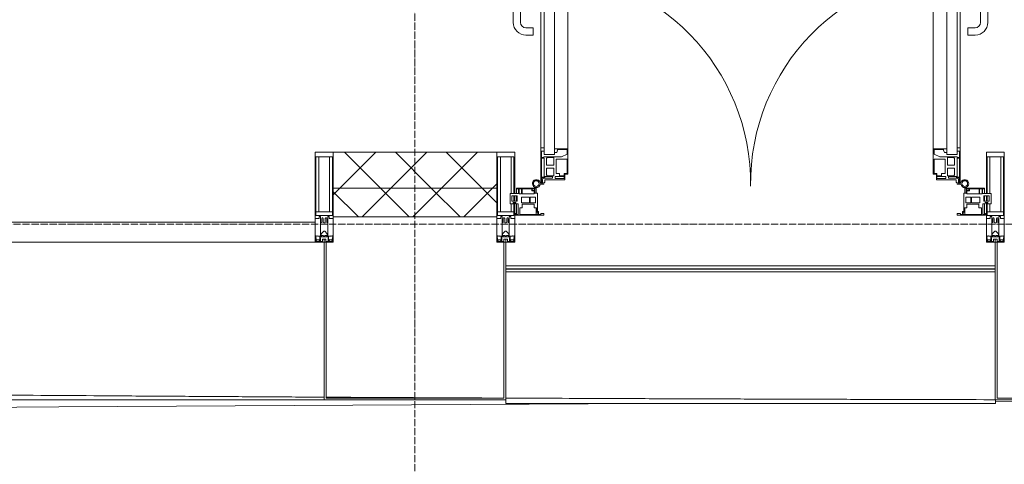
# Model space of a CAD drawing. Header units: millimetres. Extents: x 5617 to 107604, y 7718 to 206326.
# Tile 34 of 65: x 48691 to 51431, y 14731 to 15969. Entities that reach past the tile are written whole.
import ezdxf

# ---------------------------------------------------------------- set-up
doc = ezdxf.new("R2010")
doc.units = ezdxf.units.MM
doc.linetypes.add('ADSK_Линия сетки', pattern=[25, 20, -2.5, 0, -2.5])
doc.linetypes.add('Линия сетки', pattern=[25, 20, -2.5, 0, -2.5])
for name, color, linetype, lineweight in [('Двери', 7, 'Continuous', 18), ('Импосты витража', 7, 'Continuous', 18), ('Колонны', 7, 'Continuous', 18), ('Ограждение', 7, 'Continuous', 18), ('Оси', 7, 'Continuous', 9), ('Панели витража', 7, 'Continuous', 18), ('Поручни', 7, 'Continuous', 18), ('Стены разрез', 7, 'Continuous', 40), ('Стены штриховка', 7, 'Continuous', 40), ('Форма', 7, 'Continuous', 18), ('Элементы узлов', 7, 'Continuous', 18)]:
    doc.layers.add(name, color=color, linetype=linetype, lineweight=lineweight)
pattern_1 = [(45, (0, 0), (-70.71068, 70.71068), []), (135, (0, 0), (-70.71068, -70.71068), [])]

# ---------------------------------------------------------------- blocks, each defined once
blk = doc.blocks.new('A_PAN_ALU_Door_Double - EXT_1_Double_EQ-7506763-МКСС_К4_L17_58_200_')
at = {"layer": 'Двери', "color": 253, "lineweight": 5, "true_color": 0xaaaaaa}
for p, q in [((-575.1, -160.7), (-585.4, -160.7)), ((-583.7, -164.2), (-583.7, -262.2)), ((-581.6, -179.2), (-581.6, -164.2)), ((-581.6, -164.2), (-578.6, -164.2)), ((-578.6, -164.2), (-578.6, -174.5)), ((-575.1, -165.6), (-575.1, -160.7)), ((575.1, -160.7), (585.4, -160.7)), ((575.1, -165.6), (575.1, -160.7)), ((581.6, -164.2), (578.6, -164.2)), ((578.6, -164.2), (578.6, -174.5)), ((581.6, -179.2), (581.6, -164.2)), ((583.7, -164.2), (583.7, -262.2)), ((-572.9, -179.2), (-581.6, -179.2)), ((-581.6, -233.4), (-581.6, -180.9)), ((-581.6, -180.9), (-574.6, -180.9)), ((-575.5, -177.5), (-551.3, -177.5)), ((-572.4, -165.6), (-575.1, -165.6)), ((-574.6, -180.9), (-574.6, -233.4)), ((-572.9, -182.2), (-572.9, -179.2)), ((-551.3, -182.2), (-572.9, -182.2)), ((-572.4, -173.3), (-572.4, -165.6)), ((-517.1, -173.3), (-572.4, -173.3)), ((-567.6, -186.7), (-566.1, -184)), ((-567.6, -205.7), (-567.6, -186.7)), ((-566.1, -184), (-547.7, -184)), ((-551.3, -177.5), (-551.3, -182.2)), ((-547.7, -184), (-547.7, -205.7)), ((-543.6, -182.2), (-543.6, -176.7)), ((-543.6, -176.7), (-518.6, -176.7)), ((-518.6, -182.2), (-543.6, -182.2)), ((-541.3, -230.6), (-541.3, -191)), ((-541.3, -191), (-531.2, -191)), ((-531.2, -191), (-531.2, -184.4)), ((-531.2, -184.4), (-518.8, -184.4)), ((-518.8, -184.4), (-518.8, -191)), ((-518.8, -191), (-510.6, -191)), ((-518.6, -176.7), (-518.6, -182.2)), ((-517.1, -189.3), (-517.1, -173.3)), ((-508.2, -189.3), (-517.1, -189.3)), ((-510.6, -191), (-510.6, -230.6)), ((-508.2, -259.2), (-508.2, -189.3)), ((508.2, -189.3), (517.1, -189.3)), ((508.2, -259.2), (508.2, -189.3)), ((510.6, -191), (510.6, -230.6)), ((518.8, -191), (510.6, -191)), ((517.1, -173.3), (572.4, -173.3)), ((517.1, -189.3), (517.1, -173.3)), ((518.6, -176.7), (518.6, -182.2)), ((543.6, -176.7), (518.6, -176.7)), ((518.6, -182.2), (543.6, -182.2)), ((518.8, -184.4), (518.8, -191)), ((531.2, -184.4), (518.8, -184.4)), ((531.2, -191), (531.2, -184.4)), ((541.3, -191), (531.2, -191)), ((541.3, -230.6), (541.3, -191)), ((543.6, -182.2), (543.6, -176.7)), ((547.7, -184), (547.7, -205.7)), ((566.1, -184), (547.7, -184)), ((551.3, -177.5), (551.3, -182.2)), ((575.5, -177.5), (551.3, -177.5)), ((551.3, -182.2), (572.9, -182.2)), ((567.6, -186.7), (566.1, -184)), ((567.6, -205.7), (567.6, -186.7)), ((572.4, -165.6), (575.1, -165.6)), ((572.4, -173.3), (572.4, -165.6)), ((572.9, -179.2), (581.6, -179.2)), ((572.9, -182.2), (572.9, -179.2)), ((574.6, -180.9), (574.6, -233.4)), ((581.6, -180.9), (574.6, -180.9)), ((581.6, -233.4), (581.6, -180.9)), ((-547.7, -205.7), (-567.6, -205.7)), ((-567.6, -232.6), (-567.6, -213.6)), ((-567.6, -213.6), (-547.7, -213.6)), ((-547.7, -213.6), (-547.7, -235.3)), ((547.7, -205.7), (567.6, -205.7)), ((567.6, -213.6), (547.7, -213.6)), ((547.7, -213.6), (547.7, -235.3)), ((567.6, -232.6), (567.6, -213.6)), ((-583.7, -244.2), (-583.7, -677.3)), ((-574.6, -233.4), (-581.6, -233.4)), ((-581.6, -253.1), (-581.6, -235.1)), ((-581.6, -235.1), (-575.4, -235.1)), ((-575.4, -235.1), (-575.4, -237.1)), ((-575.4, -237.1), (-526.4, -237.1)), ((-574.6, -244.2), (-546, -244.2)), ((-574.6, -244.2), (-574.6, -677.3)), ((-566.1, -235.3), (-567.6, -232.6)), ((-547.7, -235.3), (-566.1, -235.3)), ((-546, -677.3), (-546, -244.2)), ((-510.6, -230.6), (-541.3, -230.6)), ((-526.4, -237.1), (-510.6, -244.7)), ((-510.6, -244.7), (-510.6, -257.7)), ((510.6, -230.6), (541.3, -230.6)), ((526.4, -237.1), (510.6, -244.7)), ((510.6, -244.7), (510.6, -257.7)), ((575.4, -237.1), (526.4, -237.1)), ((546, -677.3), (546, -244.2)), ((574.6, -244.2), (546, -244.2)), ((547.7, -235.3), (566.1, -235.3)), ((566.1, -235.3), (567.6, -232.6)), ((574.6, -233.4), (581.6, -233.4)), ((574.6, -244.2), (574.6, -677.3)), ((575.4, -235.1), (575.4, -237.1)), ((581.6, -235.1), (575.4, -235.1)), ((581.6, -253.1), (581.6, -235.1)), ((583.7, -244.2), (583.7, -677.3)), ((-583.7, -262.2), (-574.6, -262.2)), ((-574.6, -253.1), (-581.6, -253.1)), ((-574.6, -262.2), (-574.6, -253.1)), ((-539.3, -249.6), (-546, -249.6)), ((-546, -249.6), (-546, -259.2)), ((-546, -259.2), (-508.2, -259.2)), ((-537.1, -255.7), (-539.3, -249.6)), ((-537.1, -257.7), (-537.1, -255.7)), ((-510.6, -257.7), (-537.1, -257.7)), ((-508.2, -662.3), (-508.2, -259.2)), ((546, -259.2), (508.2, -259.2)), ((508.2, -662.3), (508.2, -259.2)), ((510.6, -257.7), (537.1, -257.7)), ((537.1, -255.7), (539.3, -249.6)), ((537.1, -257.7), (537.1, -255.7)), ((539.3, -249.6), (546, -249.6)), ((546, -249.6), (546, -259.2)), ((574.6, -253.1), (581.6, -253.1)), ((574.6, -262.2), (574.6, -253.1)), ((583.7, -262.2), (574.6, -262.2)), ((-574.6, -659.3), (-583.7, -659.3)), ((-583.7, -659.3), (-583.7, -758.9)), ((-574.6, -659.3), (-583.7, -659.3)), ((-583.7, -659.3), (-583.7, -758.9)), ((-581.6, -686.5), (-581.6, -668.4)), ((-581.6, -668.4), (-574.6, -668.4)), ((-581.6, -686.5), (-581.6, -668.4)), ((-581.6, -668.4), (-574.6, -668.4)), ((-526.4, -684.5), (-575.4, -684.5)), ((-575.4, -684.5), (-575.4, -686.5)), ((-526.4, -684.5), (-575.4, -684.5)), ((-575.4, -684.5), (-575.4, -686.5)), ((-574.6, -668.4), (-574.6, -659.3)), ((-574.6, -668.4), (-574.6, -659.3)), ((-574.6, -677.3), (-546, -677.3)), ((-508.2, -662.3), (-546, -662.3)), ((-546, -662.3), (-546, -672)), ((-508.2, -662.3), (-546, -662.3)), ((-546, -662.3), (-546, -672)), ((-546, -672), (-539.3, -672)), ((-546, -672), (-539.3, -672)), ((-539.3, -672), (-537.1, -665.9)), ((-539.3, -672), (-537.1, -665.9)), ((-537.1, -665.9), (-537.1, -663.8)), ((-537.1, -663.8), (-510.6, -663.8)), ((-537.1, -665.9), (-537.1, -663.8)), ((-537.1, -663.8), (-510.6, -663.8)), ((-510.6, -676.8), (-526.4, -684.5)), ((-510.6, -676.8), (-526.4, -684.5)), ((-510.6, -663.8), (-510.6, -676.8)), ((-510.6, -663.8), (-510.6, -676.8)), ((-508.2, -732.3), (-508.2, -662.3)), ((-508.2, -732.3), (-508.2, -662.3)), ((508.2, -662.3), (546, -662.3)), ((508.2, -732.3), (508.2, -662.3)), ((508.2, -662.3), (546, -662.3)), ((508.2, -732.3), (508.2, -662.3)), ((510.6, -663.8), (510.6, -676.8)), ((537.1, -663.8), (510.6, -663.8)), ((510.6, -663.8), (510.6, -676.8)), ((537.1, -663.8), (510.6, -663.8)), ((510.6, -676.8), (526.4, -684.5)), ((510.6, -676.8), (526.4, -684.5)), ((526.4, -684.5), (575.4, -684.5)), ((526.4, -684.5), (575.4, -684.5)), ((537.1, -665.9), (537.1, -663.8)), ((537.1, -665.9), (537.1, -663.8)), ((539.3, -672), (537.1, -665.9)), ((539.3, -672), (537.1, -665.9)), ((546, -672), (539.3, -672)), ((546, -672), (539.3, -672)), ((546, -662.3), (546, -672)), ((546, -662.3), (546, -672)), ((574.6, -677.3), (546, -677.3)), ((574.6, -659.3), (583.7, -659.3)), ((574.6, -668.4), (574.6, -659.3)), ((574.6, -659.3), (583.7, -659.3)), ((574.6, -668.4), (574.6, -659.3)), ((581.6, -668.4), (574.6, -668.4)), ((581.6, -668.4), (574.6, -668.4)), ((575.4, -684.5), (575.4, -686.5)), ((575.4, -684.5), (575.4, -686.5)), ((581.6, -686.5), (581.6, -668.4)), ((581.6, -686.5), (581.6, -668.4)), ((583.7, -659.3), (583.7, -758.9)), ((583.7, -659.3), (583.7, -758.9)), ((-575.4, -686.5), (-581.6, -686.5)), ((-575.4, -686.5), (-581.6, -686.5)), ((-581.6, -740.6), (-581.6, -688.2)), ((-581.6, -688.2), (-574.6, -688.2)), ((-581.6, -740.6), (-581.6, -688.2)), ((-581.6, -688.2), (-574.6, -688.2)), ((-574.6, -688.2), (-574.6, -740.6)), ((-574.6, -688.2), (-574.6, -740.6)), ((-567.6, -688.9), (-566.1, -686.3)), ((-567.6, -688.9), (-566.1, -686.3)), ((-567.6, -708), (-567.6, -688.9)), ((-567.6, -708), (-567.6, -688.9)), ((-547.7, -708), (-567.6, -708)), ((-547.7, -708), (-567.6, -708)), ((-566.1, -686.3), (-547.7, -686.3)), ((-566.1, -686.3), (-547.7, -686.3)), ((-547.7, -686.3), (-547.7, -708)), ((-547.7, -686.3), (-547.7, -708)), ((-541.3, -730.5), (-541.3, -691)), ((-541.3, -691), (-510.6, -691)), ((-541.3, -730.5), (-541.3, -691)), ((-541.3, -691), (-510.6, -691)), ((-510.6, -691), (-510.6, -730.6)), ((-510.6, -691), (-510.6, -730.6)), ((541.3, -691), (510.6, -691)), ((510.6, -691), (510.6, -730.6)), ((541.3, -691), (510.6, -691)), ((510.6, -691), (510.6, -730.6)), ((541.3, -730.5), (541.3, -691)), ((541.3, -730.5), (541.3, -691)), ((547.7, -686.3), (547.7, -708)), ((566.1, -686.3), (547.7, -686.3)), ((547.7, -686.3), (547.7, -708)), ((566.1, -686.3), (547.7, -686.3)), ((547.7, -708), (567.6, -708)), ((547.7, -708), (567.6, -708)), ((567.6, -688.9), (566.1, -686.3)), ((567.6, -688.9), (566.1, -686.3)), ((567.6, -708), (567.6, -688.9)), ((567.6, -708), (567.6, -688.9)), ((581.6, -688.2), (574.6, -688.2)), ((574.6, -688.2), (574.6, -740.6)), ((581.6, -688.2), (574.6, -688.2)), ((574.6, -688.2), (574.6, -740.6)), ((575.4, -686.5), (581.6, -686.5)), ((575.4, -686.5), (581.6, -686.5)), ((581.6, -740.6), (581.6, -688.2)), ((581.6, -740.6), (581.6, -688.2)), ((-572.9, -742.3), (-572.9, -739.3)), ((-572.9, -739.3), (-543.6, -739.3)), ((-572.9, -742.3), (-572.9, -739.3)), ((-572.9, -739.3), (-543.6, -739.3)), ((-567.6, -734.8), (-567.6, -715.8)), ((-567.6, -715.8), (-547.7, -715.8)), ((-567.6, -734.8), (-567.6, -715.8)), ((-567.6, -715.8), (-547.7, -715.8)), ((-566.1, -737.5), (-567.6, -734.8)), ((-566.1, -737.5), (-567.6, -734.8)), ((-547.7, -737.5), (-566.1, -737.5)), ((-547.7, -737.5), (-566.1, -737.5)), ((-547.7, -715.8), (-547.7, -737.5)), ((-547.7, -715.8), (-547.7, -737.5)), ((-543.6, -739.3), (-543.6, -744.8)), ((-543.6, -739.3), (-543.6, -744.8)), ((-531.2, -730.5), (-541.3, -730.5)), ((-531.2, -730.5), (-541.3, -730.5)), ((-531.2, -737.1), (-531.2, -730.5)), ((-531.2, -737.1), (-531.2, -730.5)), ((-518.8, -737.1), (-531.2, -737.1)), ((-518.8, -737.1), (-531.2, -737.1)), ((-510.6, -730.6), (-518.8, -730.6)), ((-518.8, -730.6), (-518.8, -737.1)), ((-510.6, -730.6), (-518.8, -730.6)), ((-518.8, -730.6), (-518.8, -737.1)), ((-517.1, -741.8), (-517.1, -732.3)), ((-517.1, -732.3), (-508.2, -732.3)), ((-517.1, -741.8), (-517.1, -732.3)), ((-517.1, -732.3), (-508.2, -732.3)), ((517.1, -732.3), (508.2, -732.3)), ((517.1, -732.3), (508.2, -732.3)), ((510.6, -730.6), (518.8, -730.6)), ((510.6, -730.6), (518.8, -730.6)), ((517.1, -741.8), (517.1, -732.3)), ((517.1, -741.8), (517.1, -732.3)), ((518.8, -730.6), (518.8, -737.1)), ((518.8, -730.6), (518.8, -737.1)), ((518.8, -737.1), (531.2, -737.1)), ((518.8, -737.1), (531.2, -737.1)), ((531.2, -730.5), (541.3, -730.5)), ((531.2, -737.1), (531.2, -730.5)), ((531.2, -730.5), (541.3, -730.5)), ((531.2, -737.1), (531.2, -730.5)), ((543.6, -739.3), (543.6, -744.8)), ((572.9, -739.3), (543.6, -739.3)), ((543.6, -739.3), (543.6, -744.8)), ((572.9, -739.3), (543.6, -739.3)), ((567.6, -715.8), (547.7, -715.8)), ((547.7, -715.8), (547.7, -737.5)), ((567.6, -715.8), (547.7, -715.8)), ((547.7, -715.8), (547.7, -737.5)), ((547.7, -737.5), (566.1, -737.5)), ((547.7, -737.5), (566.1, -737.5)), ((566.1, -737.5), (567.6, -734.8)), ((566.1, -737.5), (567.6, -734.8)), ((567.6, -734.8), (567.6, -715.8)), ((567.6, -734.8), (567.6, -715.8)), ((572.9, -742.3), (572.9, -739.3)), ((572.9, -742.3), (572.9, -739.3)), ((-583.7, -758.9), (-578.6, -758.9)), ((-583.7, -758.9), (-578.6, -758.9)), ((-574.6, -740.6), (-581.6, -740.6)), ((-574.6, -740.6), (-581.6, -740.6)), ((-581.6, -750.3), (-581.6, -742.3)), ((-581.6, -742.3), (-572.9, -742.3)), ((-581.6, -750.3), (-581.6, -742.3)), ((-581.6, -742.3), (-572.9, -742.3)), ((-579.8, -750.3), (-581.6, -750.3)), ((-579.8, -750.3), (-581.6, -750.3)), ((-578.6, -748.9), (-579.8, -748.9)), ((-579.8, -748.9), (-579.8, -750.3)), ((-578.6, -748.9), (-579.8, -748.9)), ((-579.8, -748.9), (-579.8, -750.3)), ((-578.6, -758.9), (-578.6, -748.9)), ((-578.6, -758.9), (-578.6, -748.9)), ((-543.6, -744.8), (-518.6, -744.8)), ((-543.6, -744.8), (-518.6, -744.8)), ((-518.6, -744.8), (-518.6, -741.8)), ((-518.6, -741.8), (-517.1, -741.8)), ((-518.6, -744.8), (-518.6, -741.8)), ((-518.6, -741.8), (-517.1, -741.8)), ((518.6, -741.8), (517.1, -741.8)), ((518.6, -741.8), (517.1, -741.8)), ((518.6, -744.8), (518.6, -741.8)), ((518.6, -744.8), (518.6, -741.8)), ((543.6, -744.8), (518.6, -744.8)), ((543.6, -744.8), (518.6, -744.8)), ((581.6, -742.3), (572.9, -742.3)), ((581.6, -742.3), (572.9, -742.3)), ((574.6, -740.6), (581.6, -740.6)), ((574.6, -740.6), (581.6, -740.6)), ((578.6, -748.9), (579.8, -748.9)), ((578.6, -758.9), (578.6, -748.9)), ((578.6, -748.9), (579.8, -748.9)), ((578.6, -758.9), (578.6, -748.9)), ((583.7, -758.9), (578.6, -758.9)), ((583.7, -758.9), (578.6, -758.9)), ((579.8, -748.9), (579.8, -750.3)), ((579.8, -748.9), (579.8, -750.3)), ((579.8, -750.3), (581.6, -750.3)), ((579.8, -750.3), (581.6, -750.3)), ((581.6, -750.3), (581.6, -742.3)), ((581.6, -750.3), (581.6, -742.3))]:
    blk.add_line(p, q, dxfattribs=at)
at = {"layer": 'Двери', "lineweight": 5}
for p, q in [((-625.1, -576.5), (-605.1, -576.5)), ((-605.1, -596.5), (-625.1, -596.5)), ((-605.1, -576.5), (-605.1, -596.5)), ((625.1, -576.5), (605.1, -576.5)), ((605.1, -576.5), (605.1, -596.5)), ((605.1, -596.5), (625.1, -596.5)), ((-660.1, -685.7), (-660.1, -611.5)), ((-640.1, -611.5), (-640.1, -683.8)), ((640.1, -611.5), (640.1, -683.8)), ((660.1, -685.7), (660.1, -611.5)), ((-624.5, -698.8), (-597.6, -697.7)), ((-597.6, -723.5), (-597.6, -696)), ((-595.1, -693.5), (-583.6, -693.5)), ((595.1, -693.5), (583.6, -693.5)), ((597.6, -723.5), (597.6, -696)), ((624.5, -698.8), (597.6, -697.7)), ((-597.6, -721.7), (-626.4, -720.7)), ((-583.6, -726), (-595.1, -726)), ((583.6, -726), (595.1, -726)), ((597.6, -721.7), (626.4, -720.7))]:
    blk.add_line(p, q, dxfattribs=at)
at = {"layer": 'Двери', "color": 253, "lineweight": 5, "true_color": 0xaaaaaa}
for centre, radius, start, end in [((-596.2, -162.7), 11, 9.9716, 343.953), ((-596.2, -162.6), 8, 90, 270), ((-596.2, -162.6), 8, 270, 90), ((-583.7, -166.3), 2.03, 90, 163.9279), ((583.7, -166.3), 2.03, 16.0721, 90), ((596.2, -162.7), 11, 196.047, 170.0284), ((596.2, -162.6), 8, 90, 270), ((596.2, -162.6), 8, 270, 90), ((-575.5, -174.5), 3, 180, 270), ((575.5, -174.5), 3, 270, 0)]:
    blk.add_arc(centre, radius, start, end, dxfattribs=at)
at = {"layer": 'Двери', "color": 254, "lineweight": 5, "true_color": 0xd4d4d4}
for centre, start, end in [((-596.2, -162.6), 270.9387, 0.704), ((596.2, -162.6), 179.296, 269.0613)]:
    blk.add_arc(centre, 596.2, start, end, dxfattribs=at)
at = {"layer": 'Двери', "lineweight": 5}
for centre, radius, start, end in [((-625.1, -611.5), 35, 90, 180), ((-625.1, -611.5), 15, 90, 180), ((625.1, -611.5), 35, 0, 90), ((625.1, -611.5), 15, 0, 90), ((-625.1, -683.8), 15, 180, 272.1944), ((625.1, -683.8), 15, 267.8056, 0), ((-625.1, -685.7), 35, 180, 267.8055), ((-595.1, -696), 2.5, 90, 180), ((595.1, -696), 2.5, 0, 90), ((625.1, -685.7), 35, 272.1945, 0), ((-595.1, -723.5), 2.5, 180, 270), ((595.1, -723.5), 2.5, 270, 0)]:
    blk.add_arc(centre, radius, start, end, dxfattribs=at)
at = {"layer": 'Панели витража', "color": 253, "lineweight": 5, "true_color": 0xaaaaaa}
for p, q in [((-654.3, -79.5), (-654.3, -74.5)), ((-654.3, -74.5), (-575.3, -74.5)), ((-652.8, -79.5), (-654.3, -79.5)), ((-652.8, -76.7), (-652.8, -79.5)), ((-646.3, -76.7), (-652.8, -76.7)), ((-651.2, -76.7), (-651.2, -106.6)), ((-646.3, -106.6), (-646.3, -76.7)), ((-592, -76.3), (-642.4, -76.3)), ((-642.4, -76.3), (-642.4, -95.5)), ((-596.2, -95.5), (-596.2, -76.2)), ((-592, -83.1), (-592, -76.3)), ((-590.3, -76.5), (-590.3, -84.8)), ((-583.9, -76.5), (-590.3, -76.5)), ((-583.9, -79.5), (-583.9, -76.5)), ((-575.3, -79.5), (-583.9, -79.5)), ((-575.3, -74.5), (-575.3, -79.5)), ((575.3, -74.5), (654.3, -74.5)), ((575.3, -79.5), (575.3, -74.5)), ((583.9, -79.5), (575.3, -79.5)), ((583.9, -76.5), (583.9, -79.5)), ((590.3, -76.5), (583.9, -76.5)), ((590.3, -84.8), (590.3, -76.5)), ((592, -76.3), (592, -83.1)), ((642.4, -76.3), (592, -76.3)), ((596.2, -76.2), (596.2, -95.5)), ((642.4, -95.5), (642.4, -76.3)), ((646.3, -76.7), (646.3, -106.6)), ((652.8, -76.7), (646.3, -76.7)), ((651.2, -106.6), (651.2, -76.7)), ((652.8, -79.5), (652.8, -76.7)), ((654.3, -79.5), (652.8, -79.5)), ((654.3, -74.5), (654.3, -79.5)), ((-669.2, -106.6), (-660.2, -106.6)), ((-669.2, -135.1), (-669.2, -106.6)), ((-660.2, -106.6), (-660.2, -110.1)), ((-653.3, -106.6), (-646.3, -106.6)), ((-653.3, -110.1), (-653.3, -106.6)), ((-642.4, -95.5), (-635.3, -95.5)), ((-637.8, -108.8), (-637.8, -125)), ((-615.2, -108.8), (-637.8, -108.8)), ((-635.3, -95.5), (-635.3, -105)), ((-635.3, -105), (-602.1, -105)), ((-615.2, -125), (-615.2, -108.8)), ((-613, -108.8), (-613, -125)), ((-598.7, -108.8), (-613, -108.8)), ((-602.1, -95.5), (-595.8, -95.5)), ((-602.1, -105), (-602.1, -95.5)), ((-598.7, -125), (-598.7, -108.8)), ((-595.8, -89), (-595, -88.2)), ((-595.8, -95.5), (-595.8, -89)), ((-595, -83.1), (-592, -83.1)), ((-595, -88.2), (-595, -83.1)), ((-593.3, -84.8), (-593.3, -136.5)), ((-590.3, -84.8), (-593.3, -84.8)), ((593.3, -84.8), (590.3, -84.8)), ((592, -83.1), (595, -83.1)), ((593.3, -136.5), (593.3, -84.8)), ((595, -83.1), (595, -88.2)), ((595, -88.2), (595.8, -89)), ((595.8, -89), (595.8, -95.5)), ((595.8, -95.5), (602.1, -95.5)), ((598.7, -108.8), (598.7, -125)), ((613, -108.8), (598.7, -108.8)), ((602.1, -95.5), (602.1, -105)), ((602.1, -105), (635.3, -105)), ((613, -125), (613, -108.8)), ((615.2, -108.8), (615.2, -125)), ((637.8, -108.8), (615.2, -108.8)), ((635.3, -95.5), (642.4, -95.5)), ((635.3, -105), (635.3, -95.5)), ((637.8, -125), (637.8, -108.8)), ((646.3, -106.6), (653.3, -106.6)), ((653.3, -106.6), (653.3, -110.1)), ((660.2, -106.6), (669.2, -106.6)), ((660.2, -110.1), (660.2, -106.6)), ((669.2, -106.6), (669.2, -135.1)), ((-645.9, -135.1), (-669.2, -135.1)), ((-664.2, -113.4), (-664.2, -128.4)), ((-649.2, -113.4), (-664.2, -113.4)), ((-664.2, -128.4), (-649.2, -128.4)), ((-660.2, -110.1), (-653.3, -110.1)), ((-651.2, -113.4), (-651.2, -128.4)), ((-651.2, -135.1), (-651.2, -148.5)), ((-649.2, -128.4), (-649.2, -113.4)), ((-645.9, -148.5), (-645.9, -135.1)), ((-644.3, -134.5), (-644.3, -148.2)), ((-637.3, -134.5), (-644.3, -134.5)), ((-637.8, -125), (-615.2, -125)), ((-637.3, -148.2), (-637.3, -134.5)), ((-635.9, -134.2), (-635.9, -148.4)), ((-601.9, -134.2), (-635.9, -134.2)), ((-613, -125), (-598.7, -125)), ((-601.9, -142.8), (-601.9, -134.2)), ((-600.3, -136.5), (-600.3, -150)), ((-593.3, -136.5), (-600.3, -136.5)), ((-596.2, -150), (-596.2, -136.5)), ((600.3, -136.5), (593.3, -136.5)), ((596.2, -136.5), (596.2, -150)), ((598.7, -125), (613, -125)), ((600.3, -150), (600.3, -136.5)), ((635.9, -134.2), (601.9, -134.2)), ((601.9, -134.2), (601.9, -142.8)), ((615.2, -125), (637.8, -125)), ((635.9, -148.4), (635.9, -134.2)), ((637.3, -134.5), (637.3, -148.2)), ((644.3, -134.5), (637.3, -134.5)), ((644.3, -148.2), (644.3, -134.5)), ((645.9, -135.1), (645.9, -148.5)), ((669.2, -135.1), (645.9, -135.1)), ((649.2, -113.4), (649.2, -128.4)), ((664.2, -113.4), (649.2, -113.4)), ((649.2, -128.4), (664.2, -128.4)), ((651.2, -128.4), (651.2, -113.4)), ((651.2, -148.5), (651.2, -135.1)), ((653.3, -110.1), (660.2, -110.1)), ((664.2, -128.4), (664.2, -113.4)), ((-651.2, -148.5), (-645.9, -148.5)), ((-651.2, -150), (-651.2, -148.5)), ((-600.3, -150), (-651.2, -150)), ((-644.3, -148.2), (-637.3, -148.2)), ((-635.9, -148.4), (-608.9, -148.4)), ((-608.9, -142.8), (-601.9, -142.8)), ((-608.9, -148.4), (-608.9, -142.8)), ((-607.5, -144.4), (-607.5, -148.7)), ((-601.5, -144.4), (-607.5, -144.4)), ((-607.5, -148.7), (-601.5, -148.7)), ((-601.5, -148.7), (-601.5, -144.4)), ((-600.3, -150), (-596.2, -150)), ((596.2, -150), (600.3, -150)), ((651.2, -150), (600.3, -150)), ((601.5, -144.4), (601.5, -148.7)), ((607.5, -144.4), (601.5, -144.4)), ((601.5, -148.7), (607.5, -148.7)), ((601.9, -142.8), (608.9, -142.8)), ((607.5, -148.7), (607.5, -144.4)), ((608.9, -142.8), (608.9, -148.4)), ((608.9, -148.4), (635.9, -148.4)), ((637.3, -148.2), (644.3, -148.2)), ((645.9, -148.5), (651.2, -148.5)), ((651.2, -148.5), (651.2, -150))]:
    blk.add_line(p, q, dxfattribs=at)
blk = doc.blocks.new('Rectangular Mullion - 50Wx250H-2623690-МКСС_К4_L17_58_200_')
at = {"layer": 'Элементы узлов', "color": 253, "lineweight": 5, "true_color": 0xaaaaaa}
for p, q in [((-25, 65.2), (-25, 250)), ((-25, 250), (0, 250)), ((25, 250), (0, 250)), ((25, 65.2), (25, 250)), ((-23, 237.3), (0, 237.3)), ((-23, 237.3), (-23, 73.6)), ((-14.9, 84), (-14.9, 237.3)), ((23, 237.3), (0, 237.3)), ((14.9, 84), (14.9, 237.3)), ((23, 237.3), (23, 73.6)), ((0, 84), (-23, 84)), ((0, 84), (23, 84)), ((-14, 65.2), (-25, 65.2)), ((-0.5, 73.6), (-23, 73.6)), ((-14, 71.3), (-14, 65.2)), ((-10, 71.3), (-14, 71.3)), ((-10, 53), (-10, 71.3)), ((-7, 65.2), (-5.9, 67.3)), ((-7, 65.2), (-7, 54.7)), ((-4.1, 67.3), (-5.9, 67.3)), ((-4.1, 67.3), (-2.9, 65.1)), ((-2.9, 65.1), (-2.9, 54.6)), ((0.5, 73.6), (23, 73.6)), ((4.1, 67.3), (2.9, 65.1)), ((2.9, 65.1), (2.9, 54.6)), ((4.1, 67.3), (5.9, 67.3)), ((7, 65.2), (5.9, 67.3)), ((7, 65.2), (7, 54.7)), ((10, 71.3), (14, 71.3)), ((10, 53), (10, 71.3)), ((14, 71.3), (14, 65.2)), ((14, 65.2), (25, 65.2)), ((-8.7, 53), (-10, 53)), ((-10, 53), (-10, 17)), ((-8.7, 53), (-7, 54.7)), ((-8.5, 23), (-1.5, 30)), ((-1.3, 53), (-2.9, 54.6)), ((-1.5, 30), (0, 30)), ((0, 53), (-1.3, 53)), ((0, 53), (1.3, 53)), ((1.5, 30), (0, 30)), ((1.3, 53), (2.9, 54.6)), ((8.5, 23), (1.5, 30)), ((8.7, 53), (7, 54.7)), ((8.7, 53), (10, 53)), ((10, 53), (10, 17)), ((-23.8, 14.6), (-25, 14.2)), ((-25, 0), (-25, 14.2)), ((-22.3, 17), (-23.8, 17)), ((-23.8, 17), (-23.8, 14.6)), ((-22.5, 10.6), (-23.8, 14.6)), ((-22.5, 10.6), (-23.7, 9.9)), ((-23.7, 1.3), (-23.7, 9.9)), ((-23.7, 1.3), (-11.8, 1.3)), ((-23.2, 10.2), (-22.5, 8)), ((-22.5, 8), (-22.5, 4.5)), ((-21.3, 4.5), (-22.5, 4.5)), ((-22.3, 17), (-22.3, 16)), ((-22.3, 16), (-21.3, 16)), ((-19, 17.6), (-21.3, 16)), ((-21.3, 4.5), (-21.3, 6.5)), ((-21.3, 6.5), (-14.2, 6.5)), ((-18.4, 16.6), (-19, 17.6)), ((-7.4, 16.6), (-18.4, 16.6)), ((-14.2, 6.5), (-14.2, 4.5)), ((-13.2, 4.5), (-14.2, 4.5)), ((-13.2, 4.5), (-12.2, 7.2)), ((-12.7, 7.6), (-11.3, 11.4)), ((-12.7, 7.6), (-11.8, 6.9)), ((-12.2, 9), (-12.2, 14.8)), ((-12.2, 14.8), (0, 14.8)), ((-11.8, 1.3), (-11.8, 6.9)), ((-10.5, 11.2), (-11.3, 11.4)), ((-10.5, 1.5), (-10.5, 11.2)), ((-4.8, 1.5), (-10.5, 1.5)), ((-10, 17), (-7.5, 17)), ((-8.5, 18.5), (-8.5, 23)), ((-7.5, 18.5), (-8.5, 18.5)), ((-7.5, 17), (-7.5, 18.5)), ((-7.4, 18), (-7.4, 16.6)), ((-2.6, 18), (-7.4, 18)), ((0, 8), (-4.8, 8)), ((-4.8, 1.5), (-4.8, 8)), ((-2.6, 18), (-2.6, 16.8)), ((-2.6, 16.8), (0, 16.8)), ((2.6, 16.8), (0, 16.8)), ((0, 14.8), (0, 16.8)), ((0, 14.8), (0, 16.8)), ((12.2, 14.8), (0, 14.8)), ((0, 0), (0, 8)), ((0, 8), (4.8, 8)), ((0, 0), (0, 8)), ((2.6, 18), (2.6, 16.8)), ((2.6, 18), (7.4, 18)), ((4.8, 1.5), (4.8, 8)), ((4.8, 1.5), (10.5, 1.5)), ((7.4, 18), (7.4, 16.6)), ((7.4, 16.6), (18.4, 16.6)), ((7.5, 18.5), (8.5, 18.5)), ((7.5, 17), (7.5, 18.5)), ((10, 17), (7.5, 17)), ((8.5, 18.5), (8.5, 23)), ((10.5, 11.2), (11.3, 11.4)), ((10.5, 1.5), (10.5, 11.2)), ((12.7, 7.6), (11.3, 11.4)), ((12.7, 7.6), (11.8, 6.9)), ((11.8, 1.3), (11.8, 6.9)), ((23.7, 1.3), (11.8, 1.3)), ((12.2, 9), (12.2, 14.8)), ((13.2, 4.5), (12.2, 7.2)), ((13.2, 4.5), (14.2, 4.5)), ((21.3, 6.5), (14.2, 6.5)), ((14.2, 6.5), (14.2, 4.5)), ((18.4, 16.6), (19, 17.6)), ((19, 17.6), (21.3, 16)), ((22.3, 16), (21.3, 16)), ((21.3, 4.5), (21.3, 6.5)), ((21.3, 4.5), (22.5, 4.5)), ((22.3, 17), (22.3, 16)), ((22.3, 17), (23.8, 17)), ((22.5, 10.6), (23.8, 14.6)), ((22.5, 10.6), (23.7, 9.9)), ((23.2, 10.2), (22.5, 8)), ((22.5, 8), (22.5, 4.5)), ((23.7, 1.3), (23.7, 9.9)), ((23.8, 17), (23.8, 14.6)), ((23.8, 14.6), (25, 14.2)), ((25, 0), (25, 14.2)), ((-25, 0), (0, 0)), ((25, 0), (0, 0))]:
    blk.add_line(p, q, dxfattribs=at)
for centre, start, end in [((-0.5, 73.1), 360, 90), ((0.5, 73.1), 90, 180)]:
    blk.add_arc(centre, 0.5, start, end, dxfattribs=at)
blk = doc.blocks.new('Rectangular Mullion - R_StandardFrame_50Wx250H-V45-МКСС_К4_L17_58_200_')
at = {"layer": 'Импосты витража', "color": 253, "lineweight": 5, "true_color": 0xaaaaaa}
for p, q in [((-25, -250), (-25, 0)), ((-25, 0), (0, 0)), ((5, 0), (25, 0)), ((25, 0), (25, -250)), ((25, -250), (-25, -250))]:
    blk.add_line(p, q, dxfattribs=at)
blk = doc.blocks.new('Rectangular Mullion - 50Wx250H-V48-МКСС_К4_L17_58_200_')
at = {"layer": 'Элементы узлов', "color": 253, "lineweight": 5, "true_color": 0xaaaaaa}
for p, q in [((-25, 65.2), (-25, 250)), ((-25, 250), (0, 250)), ((25, 250), (0, 250)), ((25, 135.1), (25, 250)), ((-23, 237.3), (0, 237.3)), ((-23, 237.3), (-23, 73.6)), ((-14.9, 84), (-14.9, 237.3)), ((23, 237.3), (0, 237.3)), ((14.9, 135.1), (14.9, 237.3)), ((23, 237.3), (23, 135.1)), ((23, 128.4), (23, 113.4)), ((23, 110.1), (23, 73.6)), ((25, 113.4), (25, 128.4)), ((25, 65.2), (25, 110.1)), ((0, 84), (-23, 84)), ((0, 84), (23, 84)), ((14.9, 84), (14.9, 106.6)), ((-14, 65.2), (-25, 65.2)), ((-0.5, 73.6), (-23, 73.6)), ((-14, 71.3), (-14, 65.2)), ((-10, 71.3), (-14, 71.3)), ((-10, 53), (-10, 71.3)), ((-7, 65.2), (-5.9, 67.3)), ((-7, 65.2), (-7, 54.7)), ((-4.1, 67.3), (-5.9, 67.3)), ((-4.1, 67.3), (-2.9, 65.1)), ((-2.9, 65.1), (-2.9, 54.6)), ((0.5, 73.6), (23, 73.6)), ((4.1, 67.3), (2.9, 65.1)), ((2.9, 65.1), (2.9, 54.6)), ((4.1, 67.3), (5.9, 67.3)), ((7, 65.2), (5.9, 67.3)), ((7, 65.2), (7, 54.7)), ((10, 71.3), (14, 71.3)), ((10, 53), (10, 71.3)), ((14, 71.3), (14, 65.2)), ((14, 65.2), (25, 65.2)), ((-8.7, 53), (-10, 53)), ((-10, 53), (-10, 17)), ((-8.7, 53), (-7, 54.7)), ((-8.5, 23), (-1.5, 30)), ((-1.3, 53), (-2.9, 54.6)), ((-1.5, 30), (0, 30)), ((0, 53), (-1.3, 53)), ((0, 53), (1.3, 53)), ((1.5, 30), (0, 30)), ((1.3, 53), (2.9, 54.6)), ((8.5, 23), (1.5, 30)), ((8.7, 53), (7, 54.7)), ((8.7, 53), (10, 53)), ((10, 53), (10, 17)), ((-23.8, 14.6), (-25, 14.2)), ((-25, 0), (-25, 14.2)), ((-22.3, 17), (-23.8, 17)), ((-23.8, 17), (-23.8, 14.6)), ((-22.5, 10.6), (-23.8, 14.6)), ((-22.5, 10.6), (-23.7, 9.9)), ((-23.7, 1.3), (-23.7, 9.9)), ((-23.7, 1.3), (-11.8, 1.3)), ((-23.2, 10.2), (-22.5, 8)), ((-22.5, 8), (-22.5, 4.5)), ((-21.3, 4.5), (-22.5, 4.5)), ((-22.3, 17), (-22.3, 16)), ((-22.3, 16), (-21.3, 16)), ((-19, 17.6), (-21.3, 16)), ((-21.3, 4.5), (-21.3, 6.5)), ((-21.3, 6.5), (-14.2, 6.5)), ((-18.4, 16.6), (-19, 17.6)), ((-7.4, 16.6), (-18.4, 16.6)), ((-14.2, 6.5), (-14.2, 4.5)), ((-13.2, 4.5), (-14.2, 4.5)), ((-13.2, 4.5), (-12.2, 7.2)), ((-12.7, 7.6), (-11.3, 11.4)), ((-12.7, 7.6), (-11.8, 6.9)), ((-12.2, 9), (-12.2, 14.8)), ((-12.2, 14.8), (0, 14.8)), ((-11.8, 1.3), (-11.8, 6.9)), ((-10.5, 11.2), (-11.3, 11.4)), ((-10.5, 1.5), (-10.5, 11.2)), ((-4.8, 1.5), (-10.5, 1.5)), ((-10, 17), (-7.5, 17)), ((-8.5, 18.5), (-8.5, 23)), ((-7.5, 18.5), (-8.5, 18.5)), ((-7.5, 17), (-7.5, 18.5)), ((-7.4, 18), (-7.4, 16.6)), ((-2.6, 18), (-7.4, 18)), ((0, 8), (-4.8, 8)), ((-4.8, 1.5), (-4.8, 8)), ((-2.6, 18), (-2.6, 16.8)), ((-2.6, 16.8), (0, 16.8)), ((2.6, 16.8), (0, 16.8)), ((0, 14.8), (0, 16.8)), ((0, 14.8), (0, 16.8)), ((12.2, 14.8), (0, 14.8)), ((0, 0), (0, 8)), ((0, 8), (4.8, 8)), ((0, 0), (0, 8)), ((2.6, 18), (2.6, 16.8)), ((2.6, 18), (7.4, 18)), ((4.8, 1.5), (4.8, 8)), ((4.8, 1.5), (10.5, 1.5)), ((7.4, 18), (7.4, 16.6)), ((7.4, 16.6), (18.4, 16.6)), ((7.5, 18.5), (8.5, 18.5)), ((7.5, 17), (7.5, 18.5)), ((10, 17), (7.5, 17)), ((8.5, 18.5), (8.5, 23)), ((10.5, 11.2), (11.3, 11.4)), ((10.5, 1.5), (10.5, 11.2)), ((12.7, 7.6), (11.3, 11.4)), ((12.7, 7.6), (11.8, 6.9)), ((11.8, 1.3), (11.8, 6.9)), ((23.7, 1.3), (11.8, 1.3)), ((12.2, 9), (12.2, 14.8)), ((13.2, 4.5), (12.2, 7.2)), ((13.2, 4.5), (14.2, 4.5)), ((21.3, 6.5), (14.2, 6.5)), ((14.2, 6.5), (14.2, 4.5)), ((18.4, 16.6), (19, 17.6)), ((19, 17.6), (21.3, 16)), ((22.3, 16), (21.3, 16)), ((21.3, 4.5), (21.3, 6.5)), ((21.3, 4.5), (22.5, 4.5)), ((22.3, 17), (22.3, 16)), ((22.3, 17), (23.8, 17)), ((22.5, 10.6), (23.8, 14.6)), ((22.5, 10.6), (23.7, 9.9)), ((23.2, 10.2), (22.5, 8)), ((22.5, 8), (22.5, 4.5)), ((23.7, 1.3), (23.7, 9.9)), ((23.8, 17), (23.8, 14.6)), ((23.8, 14.6), (25, 14.2)), ((25, 0), (25, 14.2)), ((-25, 0), (0, 0)), ((25, 0), (0, 0))]:
    blk.add_line(p, q, dxfattribs=at)
for centre, start, end in [((-0.5, 73.1), 360, 90), ((0.5, 73.1), 90, 180)]:
    blk.add_arc(centre, 0.5, start, end, dxfattribs=at)
blk = doc.blocks.new('Rectangular Mullion - R_StandardFrame_50Wx250H-V49-МКСС_К4_L17_58_200_')
at = {"layer": 'Импосты витража', "color": 253, "lineweight": 5, "true_color": 0xaaaaaa}
for p, q in [((-25, -250), (-25, 0)), ((-25, 0), (-5, 0)), ((0, 0), (25, 0)), ((25, 0), (25, -110.1)), ((25, -113.4), (25, -128.4)), ((25, -135.1), (25, -250)), ((25, -250), (-25, -250))]:
    blk.add_line(p, q, dxfattribs=at)
blk = doc.blocks.new('Rectangular Mullion - 50Wx250H-V46-МКСС_К4_L17_58_200_')
at = {"layer": 'Элементы узлов', "color": 253, "lineweight": 5, "true_color": 0xaaaaaa}
for p, q in [((-25, 135.1), (-25, 250)), ((-25, 250), (0, 250)), ((25, 250), (0, 250)), ((25, 65.2), (25, 250)), ((-23, 237.3), (0, 237.3)), ((-23, 237.3), (-23, 135.1)), ((-14.9, 135.1), (-14.9, 237.3)), ((23, 237.3), (0, 237.3)), ((14.9, 84), (14.9, 237.3)), ((23, 237.3), (23, 73.6)), ((-25, 113.4), (-25, 128.4)), ((-25, 65.2), (-25, 110.1)), ((-23, 128.4), (-23, 113.4)), ((-23, 110.1), (-23, 73.6)), ((0, 84), (-23, 84)), ((-14.9, 84), (-14.9, 106.6)), ((0, 84), (23, 84)), ((-14, 65.2), (-25, 65.2)), ((-0.5, 73.6), (-23, 73.6)), ((-14, 71.3), (-14, 65.2)), ((-10, 71.3), (-14, 71.3)), ((-10, 53), (-10, 71.3)), ((-7, 65.2), (-5.9, 67.3)), ((-7, 65.2), (-7, 54.7)), ((-4.1, 67.3), (-5.9, 67.3)), ((-4.1, 67.3), (-2.9, 65.1)), ((-2.9, 65.1), (-2.9, 54.6)), ((0.5, 73.6), (23, 73.6)), ((4.1, 67.3), (2.9, 65.1)), ((2.9, 65.1), (2.9, 54.6)), ((4.1, 67.3), (5.9, 67.3)), ((7, 65.2), (5.9, 67.3)), ((7, 65.2), (7, 54.7)), ((10, 71.3), (14, 71.3)), ((10, 53), (10, 71.3)), ((14, 71.3), (14, 65.2)), ((14, 65.2), (25, 65.2)), ((-8.7, 53), (-10, 53)), ((-10, 53), (-10, 17)), ((-8.7, 53), (-7, 54.7)), ((-8.5, 23), (-1.5, 30)), ((-1.3, 53), (-2.9, 54.6)), ((-1.5, 30), (0, 30)), ((0, 53), (-1.3, 53)), ((0, 53), (1.3, 53)), ((1.5, 30), (0, 30)), ((1.3, 53), (2.9, 54.6)), ((8.5, 23), (1.5, 30)), ((8.7, 53), (7, 54.7)), ((8.7, 53), (10, 53)), ((10, 53), (10, 17)), ((-23.8, 14.6), (-25, 14.2)), ((-25, 0), (-25, 14.2)), ((-22.3, 17), (-23.8, 17)), ((-23.8, 17), (-23.8, 14.6)), ((-22.5, 10.6), (-23.8, 14.6)), ((-22.5, 10.6), (-23.7, 9.9)), ((-23.7, 1.3), (-23.7, 9.9)), ((-23.7, 1.3), (-11.8, 1.3)), ((-23.2, 10.2), (-22.5, 8)), ((-22.5, 8), (-22.5, 4.5)), ((-21.3, 4.5), (-22.5, 4.5)), ((-22.3, 17), (-22.3, 16)), ((-22.3, 16), (-21.3, 16)), ((-19, 17.6), (-21.3, 16)), ((-21.3, 4.5), (-21.3, 6.5)), ((-21.3, 6.5), (-14.2, 6.5)), ((-18.4, 16.6), (-19, 17.6)), ((-7.4, 16.6), (-18.4, 16.6)), ((-14.2, 6.5), (-14.2, 4.5)), ((-13.2, 4.5), (-14.2, 4.5)), ((-13.2, 4.5), (-12.2, 7.2)), ((-12.7, 7.6), (-11.3, 11.4)), ((-12.7, 7.6), (-11.8, 6.9)), ((-12.2, 9), (-12.2, 14.8)), ((-12.2, 14.8), (0, 14.8)), ((-11.8, 1.3), (-11.8, 6.9)), ((-10.5, 11.2), (-11.3, 11.4)), ((-10.5, 1.5), (-10.5, 11.2)), ((-4.8, 1.5), (-10.5, 1.5)), ((-10, 17), (-7.5, 17)), ((-8.5, 18.5), (-8.5, 23)), ((-7.5, 18.5), (-8.5, 18.5)), ((-7.5, 17), (-7.5, 18.5)), ((-7.4, 18), (-7.4, 16.6)), ((-2.6, 18), (-7.4, 18)), ((0, 8), (-4.8, 8)), ((-4.8, 1.5), (-4.8, 8)), ((-2.6, 18), (-2.6, 16.8)), ((-2.6, 16.8), (0, 16.8)), ((2.6, 16.8), (0, 16.8)), ((0, 14.8), (0, 16.8)), ((0, 14.8), (0, 16.8)), ((12.2, 14.8), (0, 14.8)), ((0, 0), (0, 8)), ((0, 8), (4.8, 8)), ((0, 0), (0, 8)), ((2.6, 18), (2.6, 16.8)), ((2.6, 18), (7.4, 18)), ((4.8, 1.5), (4.8, 8)), ((4.8, 1.5), (10.5, 1.5)), ((7.4, 18), (7.4, 16.6)), ((7.4, 16.6), (18.4, 16.6)), ((7.5, 18.5), (8.5, 18.5)), ((7.5, 17), (7.5, 18.5)), ((10, 17), (7.5, 17)), ((8.5, 18.5), (8.5, 23)), ((10.5, 11.2), (11.3, 11.4)), ((10.5, 1.5), (10.5, 11.2)), ((12.7, 7.6), (11.3, 11.4)), ((12.7, 7.6), (11.8, 6.9)), ((11.8, 1.3), (11.8, 6.9)), ((23.7, 1.3), (11.8, 1.3)), ((12.2, 9), (12.2, 14.8)), ((13.2, 4.5), (12.2, 7.2)), ((13.2, 4.5), (14.2, 4.5)), ((21.3, 6.5), (14.2, 6.5)), ((14.2, 6.5), (14.2, 4.5)), ((18.4, 16.6), (19, 17.6)), ((19, 17.6), (21.3, 16)), ((22.3, 16), (21.3, 16)), ((21.3, 4.5), (21.3, 6.5)), ((21.3, 4.5), (22.5, 4.5)), ((22.3, 17), (22.3, 16)), ((22.3, 17), (23.8, 17)), ((22.5, 10.6), (23.8, 14.6)), ((22.5, 10.6), (23.7, 9.9)), ((23.2, 10.2), (22.5, 8)), ((22.5, 8), (22.5, 4.5)), ((23.7, 1.3), (23.7, 9.9)), ((23.8, 17), (23.8, 14.6)), ((23.8, 14.6), (25, 14.2)), ((25, 0), (25, 14.2)), ((-25, 0), (0, 0)), ((25, 0), (0, 0))]:
    blk.add_line(p, q, dxfattribs=at)
for centre, start, end in [((-0.5, 73.1), 360, 90), ((0.5, 73.1), 90, 180)]:
    blk.add_arc(centre, 0.5, start, end, dxfattribs=at)
blk = doc.blocks.new('Rectangular Mullion - R_StandardFrame_50Wx250H-V47-МКСС_К4_L17_58_200_')
at = {"layer": 'Импосты витража', "color": 253, "lineweight": 5, "true_color": 0xaaaaaa}
for p, q in [((-25, -110.1), (-25, 0)), ((-25, 0), (0, 0)), ((5, 0), (25, 0)), ((25, 0), (25, -250)), ((-25, -128.4), (-25, -113.4)), ((-25, -250), (-25, -135.1)), ((25, -250), (-25, -250))]:
    blk.add_line(p, q, dxfattribs=at)
blk = doc.blocks.new('System Panel - A_PAN_Glass-7508020-МКСС_К4_L17_58_200_')
at = {"layer": 'Панели витража', "color": 253, "lineweight": 5, "true_color": 0xaaaaaa}
for p, q in [((656.25, 55), (-656.25, 55)), ((-656.25, 55), (-656.25, 0)), ((656.25, 0), (656.25, 55)), ((-656.25, 0), (656.25, 0))]:
    blk.add_line(p, q, dxfattribs=at)
blk = doc.blocks.new('Ограждение - Ограждение-6014988-МКСС_К4_L17_58_200_')
at = {"layer": 'Поручни', "color": 253, "lineweight": 5, "true_color": 0xaaaaaa}
for p, q in [((41215, -116.5), (39852.5, -116.5)), ((41215, -124.5), (39852.5, -124.5)), ((41215, -125.5), (39852.5, -125.5)), ((41215, -133.5), (39852.5, -133.5))]:
    blk.add_line(p, q, dxfattribs=at)
blk = doc.blocks.new('A_SLK_PAN_Type1 - Прямой тип панели-6537742-МКСС_К4_L17_58_200_')
at = {"layer": 'Колонны', "lineweight": 5}
for p, q in [((-252.5, 440), (252.5, 440)), ((-252.5, 0), (-252.5, 440)), ((252.5, 440), (252.5, 0)), ((-247.5, 435), (-247.5, 0)), ((247.5, 435), (-247.5, 435)), ((247.5, 0), (247.5, 435)), ((-247.5, 0), (-252.5, 0)), ((252.5, 0), (247.5, 0))]:
    blk.add_line(p, q, dxfattribs=at)
blk = doc.blocks.new('A_SLK_PAN_Type1 - Прямой тип панели-6537743-МКСС_К4_L17_58_200_')
at = {"layer": 'Колонны', "lineweight": 5}
for p, q in [((-185, 440), (185, 440)), ((-185, 0), (-185, 440)), ((185, 440), (185, 0)), ((-180, 435), (-180, 0)), ((180, 435), (-180, 435)), ((180, 0), (180, 435)), ((-180, 0), (-185, 0)), ((185, 0), (180, 0))]:
    blk.add_line(p, q, dxfattribs=at)
blk = doc.blocks.new('A_OGR_PAN_Отлив - A_OGR_PAN_Отлив-6121356-МКСС_К4_L17_58_200_')
at = {"layer": 'Колонны', "color": 253, "lineweight": 5, "true_color": 0xaaaaaa}
for p, q in [((-681.25, -450), (-681.25, -440)), ((-681.25, -450), (681.25, -450)), ((681.25, -450), (681.25, -440))]:
    blk.add_line(p, q, dxfattribs=at)
blk = doc.blocks.new('A_OGR_PAN_Отлив - A_OGR_PAN_Отлив-6121425-МКСС_К4_L17_58_200_')
at = {"layer": 'Колонны', "color": 253, "lineweight": 5, "true_color": 0xaaaaaa}
for q in [(-681.2, -426.9), (681.2, -440)]:
    blk.add_line((-681.2, -440), q, dxfattribs=at)
blk = doc.blocks.new('135_SLK_K4_AR_FCD_rvt-1-МКСС_К4_L17_58_200_')
at = {"layer": 'Стены разрез', "lineweight": 5, "true_color": 0xaaaaaa}
h = blk.add_hatch(dxfattribs=at)
h.set_pattern_fill('FP_4', color=253, style=0, pattern_type=2)
h.set_pattern_definition(pattern_1)
h.paths.add_polyline_path([(122577.5, 15500), (122577.5, 15600), (122122.5, 15600), (122122.5, 15500)])
h = blk.add_hatch(dxfattribs=at)
h.set_pattern_fill('FP_4', color=253, style=0, pattern_type=2)
h.set_pattern_definition(pattern_1)
h.paths.add_polyline_path([(122122.5, 15420), (122577.5, 15420), (122577.5, 15500), (122122.5, 15500), (122122.5, 15480.4)])
at = {"layer": 'Стены разрез', "color": 253, "lineweight": 9, "true_color": 0xaaaaaa}
for p, q in [((122577.5, 15600), (122122.5, 15600)), ((122122.5, 15600), (122122.5, 15420)), ((122577.5, 15420), (122577.5, 15600)), ((122122.5, 15420), (122577.5, 15420))]:
    blk.add_line(p, q, dxfattribs=at)
at = {"layer": 'Стены штриховка', "color": 253, "lineweight": 9, "true_color": 0xaaaaaa}
blk.add_line((122577.5, 15500), (122122.5, 15500), dxfattribs=at)
at = {"layer": 'Форма', "color": 253, "lineweight": 5, "true_color": 0xaaaaaa, "flags": 128}
for points in [[(123965, 14904.9), (125726.1, 14909.6), (125806.7, 14909.7)], [(114341.6, 14827.2), (118320, 14866.3), (121358.5, 14890.7), (122994.9, 14900)]]:
    blk.add_lwpolyline(points, dxfattribs=at)
at = {"layer": 'Форма', "color": 253, "lineweight": 9, "true_color": 0xaaaaaa}
for points, knots in [([(120472.9, 14929.9), (120497.5, 14929.6), (120635, 14928.4), (120885.3, 14926.2), (121223.8, 14923.5), (121505.9, 14921.5), (121731.6, 14920), (121901, 14919), (122023, 14918.2), (122088.5, 14917.9), (122097.6, 14917.8)], [-0.48217422, -0.48217422, -0.48217422, -0.48217422, -0.48, -0.47, -0.46, -0.45, -0.445, -0.44, -0.435, -0.43419737, -0.43419737, -0.43419737, -0.43419737]), ([(122102.6, 14917.8), (122148.3, 14917.5), (122306.9, 14916.7), (122471.8, 14915.9), (122591.1, 14915.3), (122597.5, 14915.3)], [-0.43405074, -0.43405074, -0.43405074, -0.43405074, -0.43, -0.42, -0.41943097, -0.41943097, -0.41943097, -0.41943097]), ([(122602.5, 14915.3), (122707.2, 14914.8), (122868.4, 14914.1), (123086.1, 14913.3), (123255.5, 14912.7), (123424.9, 14912.2), (123650.6, 14911.5), (123830.6, 14911.1), (123954.2, 14910.8), (123965, 14910.8)], [-0.41928356, -0.41928356, -0.41928356, -0.41928356, -0.41, -0.405, -0.4, -0.395, -0.39, -0.38, -0.37904597, -0.37904597, -0.37904597, -0.37904597])]:
    blk.add_open_spline(points, degree=3, knots=knots, dxfattribs=at)
at = {"layer": 'Импосты витража', "color": 253, "lineweight": 5, "true_color": 0xaaaaaa}
for name, p in [('Rectangular Mullion - 50Wx250H-2623690-МКСС_К4_L17_58_200_', (122097.5, 15350)), ('Rectangular Mullion - 50Wx250H-V48-МКСС_К4_L17_58_200_', (122602.5, 15350)), ('Rectangular Mullion - 50Wx250H-V46-МКСС_К4_L17_58_200_', (123965, 15350))]:
    blk.add_blockref(name, p, dxfattribs=at)
at = {"layer": 'Импосты витража', "color": 253, "lineweight": 5, "true_color": 0xaaaaaa, "extrusion": (0, 0, -1), "rotation": 180}
for name, p in [('Rectangular Mullion - R_StandardFrame_50Wx250H-V45-МКСС_К4_L17_58_200_', (-122097.5, 15350)), ('Rectangular Mullion - R_StandardFrame_50Wx250H-V49-МКСС_К4_L17_58_200_', (-122602.5, 15350)), ('Rectangular Mullion - R_StandardFrame_50Wx250H-V47-МКСС_К4_L17_58_200_', (-123965, 15350))]:
    blk.add_blockref(name, p, dxfattribs=at)
at = {"layer": 'Колонны', "color": 253, "lineweight": 5, "true_color": 0xaaaaaa, "rotation": 180}
for name, p in [('A_SLK_PAN_Type1 - Прямой тип панели-6537742-МКСС_К4_L17_58_200_', (122350, 15350)), ('A_SLK_PAN_Type1 - Прямой тип панели-6537743-МКСС_К4_L17_58_200_', (124150, 15350))]:
    blk.add_blockref(name, p, dxfattribs=at)
at = {"layer": 'Колонны', "color": 253, "lineweight": 5, "true_color": 0xaaaaaa}
for name, p in [('A_OGR_PAN_Отлив - A_OGR_PAN_Отлив-6121425-МКСС_К4_L17_58_200_', (121416.3, 15350)), ('A_OGR_PAN_Отлив - A_OGR_PAN_Отлив-6121356-МКСС_К4_L17_58_200_', (123283.8, 15350))]:
    blk.add_blockref(name, p, dxfattribs=at)
at = {"layer": 'Ограждение', "color": 253, "lineweight": 5, "true_color": 0xaaaaaa}
blk.add_blockref('Ограждение - Ограждение-6014988-МКСС_К4_L17_58_200_', (82750, 15400), dxfattribs=at)
at = {"layer": 'Панели витража', "color": 253, "lineweight": 5, "true_color": 0xaaaaaa, "rotation": 180}
blk.add_blockref('A_PAN_ALU_Door_Double - EXT_1_Double_EQ-7506763-МКСС_К4_L17_58_200_', (123283.8, 15350), dxfattribs=at)
at = {"layer": 'Панели витража', "color": 253, "lineweight": 5, "true_color": 0xaaaaaa}
blk.add_blockref('System Panel - A_PAN_Glass-7508020-МКСС_К4_L17_58_200_', (121416.3, 15350), dxfattribs=at)

msp = doc.modelspace()

# ---------------------------------------------------------------- linework, layer by layer
at = {"layer": 'Оси', "linetype": 'Линия сетки'}
msp.add_line((49791.3, 12025.7), (49791.3, 33150), dxfattribs=at)
at = {"layer": 'Оси', "linetype": 'ADSK_Линия сетки'}
msp.add_line((64356.3, 15400), (24852.5, 15400), dxfattribs=at)

# ---------------------------------------------------------------- block references
at = {"lineweight": 5}
msp.add_blockref('135_SLK_K4_AR_FCD_rvt-1-МКСС_К4_L17_58_200_', (-72558.7, 0), dxfattribs=at)

doc.saveas('drawing.dxf')
